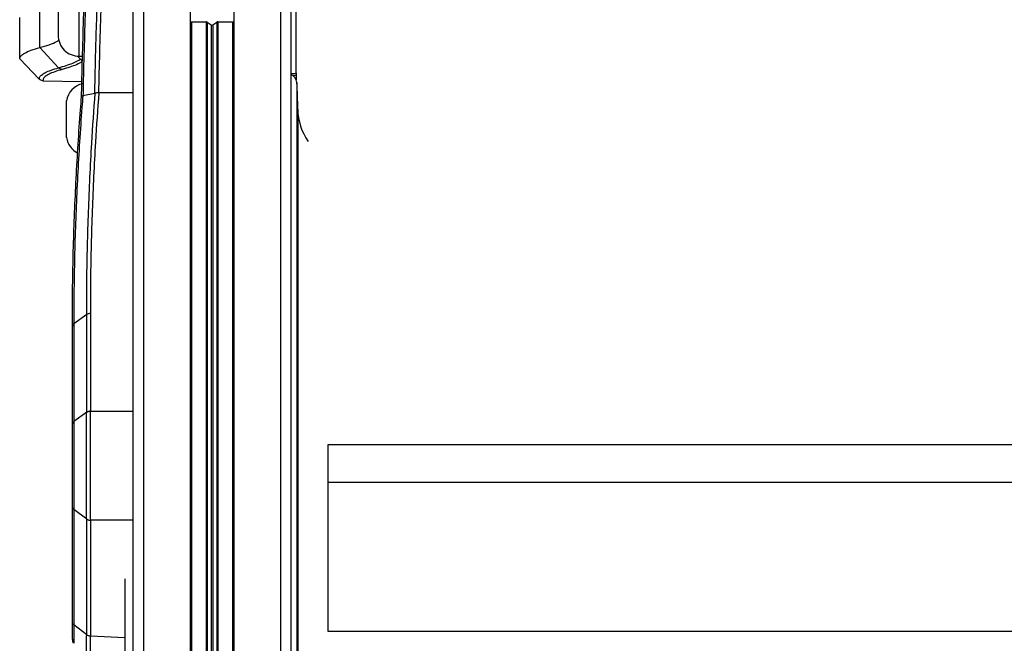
# Model space of a CAD drawing. Header units: millimetres. Extents: x 0 to 420, y 0 to 297.
# Tile 58 of 69: x 286 to 299, y 243 to 251. Entities that reach past the tile are written whole.
import ezdxf

# ---------------------------------------------------------------- set-up
doc = ezdxf.new("R2010")
doc.units = ezdxf.units.MM

msp = doc.modelspace()

# ---------------------------------------------------------------- linework, layer by layer
at = {"color": 7, "linetype": 'Continuous', "lineweight": 25}
for p, q in [((286.68417, 250.97574), (286.68417, 251.84246)), ((287.50805, 251.86649), (287.50805, 189.78933)), ((288.1057, 251.86649), (288.1057, 189.78933)), ((288.66621, 251.86649), (288.66621, 189.78933)), ((289.26386, 251.86649), (289.26386, 189.78933)), ((287.37299, 251.77099), (287.37299, 189.69383)), ((289.39892, 251.77099), (289.39892, 189.72822)), ((289.46645, 250.47679), (289.46645, 251.83082)), ((286.17958, 250.80464), (286.17958, 251.51934)), ((286.41352, 251.57234), (286.41352, 250.96455)), ((285.92107, 250.66148), (285.92107, 251.18906)), ((288.1057, 251.13639), (288.12258, 251.13589)), ((288.12258, 251.13589), (288.31144, 251.13589)), ((288.12258, 251.13589), (288.12258, 189.70458)), ((288.31144, 251.13589), (288.31144, 189.70807)), ((288.32337, 251.1324), (288.37403, 251.09663)), ((288.32337, 251.1324), (288.32337, 189.7083)), ((288.37403, 251.09663), (288.37403, 189.70923)), ((288.39789, 251.09663), (288.44854, 251.1324)), ((288.39789, 251.09663), (288.39789, 189.70968)), ((288.44854, 251.1324), (288.44854, 189.71061)), ((288.46047, 251.13589), (288.64933, 251.13589)), ((288.46047, 251.13589), (288.46047, 189.71083)), ((288.64933, 251.13589), (288.66621, 251.13639)), ((288.64933, 251.13589), (288.64933, 189.71433)), ((286.68417, 250.69443), (286.68417, 250.97574)), ((286.42054, 250.54589), (286.17958, 250.80464)), ((285.92107, 250.66053), (285.92107, 250.66147)), ((286.17175, 250.40094), (285.92107, 250.66053)), ((286.6643, 250.69512), (286.72526, 250.62975)), ((286.68417, 250.69443), (286.72692, 250.69443)), ((289.39892, 250.4747), (289.46645, 250.47679)), ((289.46645, 250.44603), (289.4236, 250.44603)), ((289.46645, 250.47679), (289.46645, 250.44603)), ((289.46645, 250.44603), (289.46645, 250.39166)), ((286.21912, 250.38036), (286.21917, 250.38036)), ((286.21917, 250.38036), (286.71864, 250.37164)), ((289.47465, 250.35762), (289.47465, 188.34251)), ((286.88334, 250.21779), (286.73202, 250.18607)), ((286.8893, 250.21962), (286.88334, 250.21779)), ((286.93176, 250.22708), (286.93593, 250.22723)), ((286.93593, 250.22723), (287.37299, 250.23003)), ((286.5221, 249.64997), (286.5221, 250.12268)), ((286.73202, 250.18607), (286.73053, 250.1858)), ((289.48622, 250.01532), (289.48622, 188.34237)), ((286.77978, 247.38369), (286.61452, 247.26397)), ((286.77978, 246.13), (286.77978, 247.38369)), ((286.82681, 247.39817), (286.82681, 246.14448)), ((286.59638, 247.23285), (286.59638, 247.232)), ((286.59638, 245.97914), (286.59638, 247.232)), ((286.61452, 247.26397), (286.61452, 247.26312)), ((286.61452, 247.26312), (286.61452, 246.01028)), ((286.77978, 246.13), (286.61452, 246.01028)), ((286.8268, 246.14379), (287.37299, 246.14322)), ((289.87164, 245.71128), (289.87164, 245.23377)), ((326.20334, 245.71128), (289.87164, 245.71128)), ((289.87164, 245.23377), (326.20334, 245.23377)), ((289.87164, 245.23377), (289.87164, 243.3237)), ((286.59638, 243.43488), (286.59638, 244.91639)), ((286.77978, 244.75852), (286.61452, 244.88382)), ((286.61452, 244.88382), (286.61452, 243.40234)), ((286.77978, 243.27704), (286.77978, 244.75852)), ((286.8268, 244.74402), (286.82681, 244.74348)), ((287.37299, 244.74345), (286.8268, 244.74402)), ((286.82681, 244.74348), (286.82681, 243.26166)), ((287.26758, 243.99174), (287.26758, 191.49215)), ((286.77978, 243.27704), (286.61452, 243.40234)), ((286.82681, 243.26166), (286.8268, 243.26122)), ((286.8268, 243.26122), (287.26758, 243.23992)), ((289.87164, 243.3237), (326.20334, 243.3237))]:
    msp.add_line(p, q, dxfattribs=at)
for centre, radius, start, end in [((288.3118, 251.115), 0.02089, 56.382202, 90.998035), ((288.38596, 251.11497), 0.02188, 236.953318, 303.046682), ((288.46011, 251.115), 0.02089, 89.001965, 123.617798), ((286.68365, 250.96455), 0.27012, 180, 270.112022), ((289.3395, 250.33993), 0.1363, 7.457615, 64.154174), ((286.78879, 250.07975), 0.27012, 103.726552, 170.854668), ((284.41621, 250.01524), 5.07001, 0.000875, 3.872096), ((290.22224, 250.02417), 0.73607, 180.688615, 214.961159), ((286.78879, 249.6929), 0.27012, 189.145332, 242.453663), ((286.63568, 247.22993), 0.03935, 122.521584, 176.988807), ((286.82665, 246.05965), 0.08415, 89.896619, 123.856146), ((286.82685, 244.8256), 0.08158, 234.756966, 269.969857), ((286.82761, 243.34337), 0.08215, 234.387513, 269.438496), ((286.66391, 243.20944), 0.06753, 179.999718, 215.149531)]:
    msp.add_arc(centre, radius, start, end, dxfattribs=at)
for points, knots in [([(286.71433, 250.17871), (286.71558, 250.23668), (286.72034, 250.45675), (286.73045, 250.85067), (286.74681, 251.37451), (286.76708, 251.91326), (286.79182, 252.46258), (286.82108, 253.02325), (286.84531, 253.4008), (286.85785, 253.59605)], [0, 0, 0, 0, 0.05485942, 0.20824538, 0.3616315, 0.5223732, 0.67789741, 0.83342212, 1, 1, 1, 1]), ([(286.87485, 253.59868), (286.86231, 253.40203), (286.83806, 253.02176), (286.8088, 252.45705), (286.78408, 251.90377), (286.76382, 251.36112), (286.74749, 250.83348), (286.73766, 250.4469), (286.73308, 250.23471), (286.73202, 250.18607)], [0, 0, 0, 0, 0.16811617, 0.32508602, 0.48205543, 0.64429853, 0.79912299, 0.95394733, 1, 1, 1, 1]), ([(286.88334, 250.21779), (286.88628, 250.3464), (286.89214, 250.60363), (286.90332, 251.00437), (286.91649, 251.41481), (286.93365, 251.88026), (286.95513, 252.37904), (286.98155, 252.90992), (287.00192, 253.2511), (287.01213, 253.42218)], [0, 0, 0, 0, 0.12808661, 0.25617325, 0.38634783, 0.51652245, 0.68942454, 0.8442607, 1, 1, 1, 1]), ([(287.06007, 253.42031), (287.0499, 253.24927), (287.02956, 252.90719), (287.00316, 252.37492), (286.97981, 251.83099), (286.95997, 251.27952), (286.94393, 250.74372), (286.93547, 250.39695), (286.93176, 250.22712), (286.93176, 250.22708)], [0, 0, 0, 0, 0.15631003, 0.3126199, 0.48667498, 0.65766946, 0.82896324, 0.9999575, 1, 1, 1, 1]), ([(286.17958, 250.80464), (286.22084, 250.81717), (286.30516, 250.84277), (286.38525, 250.87486), (286.41702, 250.89455), (286.42654, 250.90045)], [0, 0, 0, 0, 0.40166083, 0.82082899, 1, 1, 1, 1]), ([(285.92107, 250.66148), (285.92441, 250.67438), (285.93083, 250.69917), (285.98292, 250.73578), (286.06093, 250.77082), (286.14073, 250.79357), (286.17958, 250.80464)], [0, 0, 0, 0, 0.26022739, 0.50007261, 0.75663822, 1, 1, 1, 1]), ([(286.42054, 250.54589), (286.4867, 250.5656), (286.60832, 250.60182), (286.67089, 250.64003), (286.69943, 250.65745)], [0, 0, 0, 0, 0.543931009, 1, 1, 1, 1]), ([(286.72515, 250.62556), (286.70215, 250.61184), (286.64426, 250.57731), (286.53281, 250.54457), (286.46563, 250.52484)], [0, 0, 0, 0, 0.39730823, 1, 1, 1, 1]), ([(286.17176, 250.40093), (286.17242, 250.40777), (286.17413, 250.42545), (286.19746, 250.45363), (286.247, 250.48515), (286.319, 250.51607), (286.38665, 250.53594), (286.42054, 250.54589)], [0, 0, 0, 0, 0.13591904, 0.35154592, 0.56796445, 0.78358583, 1, 1, 1, 1]), ([(286.46563, 250.52484), (286.43214, 250.51496), (286.36503, 250.49515), (286.29371, 250.46439), (286.24454, 250.43294), (286.22143, 250.40486), (286.2198, 250.38719), (286.21917, 250.38036)], [0, 0, 0, 0, 0.215566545, 0.431926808, 0.64749305, 0.863851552, 1, 1, 1, 1]), ([(286.21912, 250.38036), (286.21031, 250.38152), (286.19392, 250.38367), (286.17885, 250.39387), (286.17264, 250.40006), (286.17176, 250.40093)], [0, 0, 0, 0, 0.49982997, 0.92959309, 1, 1, 1, 1]), ([(286.77978, 247.38369), (286.78031, 247.53004), (286.78189, 247.9691), (286.80009, 248.70115), (286.8381, 249.50001), (286.87281, 250.00613), (286.88928, 250.21943), (286.8893, 250.21962)], [0, 0, 0, 0, 0.15486045, 0.46459041, 0.77432041, 0.99979929, 1, 1, 1, 1]), ([(286.93593, 250.22723), (286.92069, 250.0157), (286.88437, 249.51159), (286.84735, 248.71471), (286.82891, 247.98317), (286.82733, 247.54442), (286.82681, 247.39817)], [0, 0, 0, 0, 0.22433869, 0.53460502, 0.84487137, 1, 1, 1, 1]), ([(286.93176, 250.22708), (286.92524, 250.22652), (286.91221, 250.22541), (286.89819, 250.22272), (286.89153, 250.2204), (286.8893, 250.21962)], [0, 0, 0, 0, 0.39955767, 0.79806579, 1, 1, 1, 1]), ([(286.59638, 247.23285), (286.59728, 247.42529), (286.59956, 247.91053), (286.61776, 248.54241), (286.65103, 249.27465), (286.68233, 249.77129), (286.70983, 250.12139), (286.71433, 250.17871)], [0, 0, 0, 0, 0.19601806, 0.49428855, 0.64339354, 0.94161219, 1, 1, 1, 1]), ([(286.73053, 250.1858), (286.73053, 250.18579), (286.72659, 250.13623), (286.70011, 249.79396), (286.66908, 249.30523), (286.63588, 248.57318), (286.61768, 247.94147), (286.61542, 247.45635), (286.61452, 247.26397)], [0, 0, 0, 0, 0.00001442, 0.050893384, 0.351485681, 0.501777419, 0.802421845, 1, 1, 1, 1]), ([(286.73053, 250.1858), (286.72628, 250.18498), (286.71726, 250.18324), (286.71426, 250.18061), (286.71426, 250.17902), (286.71433, 250.17873), (286.71433, 250.17871)], [0, 0, 0, 0, 0.42072111, 0.89458838, 0.9925788, 1, 1, 1, 1]), ([(286.77977, 244.75898), (286.77959, 244.78032), (286.77906, 244.84153), (286.77832, 244.95783), (286.77767, 245.10837), (286.77727, 245.27057), (286.77713, 245.44165), (286.77729, 245.62063), (286.77774, 245.79294), (286.77846, 245.95105), (286.77917, 246.05936), (286.77965, 246.11561), (286.77977, 246.12953)], [0, 0, 0, 0, 0.05828549, 0.16715566, 0.27917508, 0.38802937, 0.50003474, 0.61900413, 0.74212958, 0.85106587, 0.96315761, 1, 1, 1, 1]), ([(286.77977, 246.12953), (286.77977, 246.12968), (286.77977, 246.12984), (286.77978, 246.13), (286.77978, 246.13)], [0, 0, 0, 0, 0.99372571, 1, 1, 1, 1]), ([(286.8268, 246.14379), (286.82666, 246.12959), (286.82608, 246.07278), (286.82521, 245.9622), (286.82432, 245.80188), (286.82377, 245.62513), (286.82357, 245.44312), (286.82374, 245.26734), (286.82422, 245.10229), (286.82502, 244.94787), (286.82592, 244.82887), (286.82658, 244.76581), (286.8268, 244.74402)], [0, 0, 0, 0, 0.036836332, 0.147346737, 0.257856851, 0.378909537, 0.49996205, 0.610399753, 0.720837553, 0.831279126, 0.941720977, 1, 1, 1, 1]), ([(286.82681, 246.14448), (286.82681, 246.14441), (286.82681, 246.14418), (286.8268, 246.14395), (286.8268, 246.14379)], [0, 0, 0, 0, 0.34128569, 1, 1, 1, 1]), ([(286.59638, 244.91639), (286.59638, 244.98326), (286.59638, 245.08579), (286.59638, 245.29239), (286.59638, 245.512), (286.59638, 245.77102), (286.59638, 245.90977), (286.59638, 245.97914)], [0, 0, 0, 0, 0.22055615, 0.33820298, 0.55867094, 0.77936626, 1, 1, 1, 1]), ([(286.61452, 246.01028), (286.61452, 246.01028), (286.61448, 245.97657), (286.6144, 245.90369), (286.6143, 245.78218), (286.61424, 245.65126), (286.61419, 245.47023), (286.61422, 245.23895), (286.61435, 245.02595), (286.61448, 244.91822), (286.61452, 244.88383), (286.61452, 244.88382)], [0, 0, 0, 0, 0.00000327, 0.1105476, 0.22109252, 0.33165345, 0.44221475, 0.66232878, 0.88239995, 0.99999673, 1, 1, 1, 1]), ([(286.77978, 244.75852), (286.77978, 244.75852), (286.77977, 244.75867), (286.77977, 244.75882), (286.77977, 244.75898)], [0, 0, 0, 0, 0.00627429, 1, 1, 1, 1]), ([(286.59638, 243.21903), (286.59638, 243.21643), (286.59638, 243.20588), (286.59638, 243.27292), (286.59638, 243.3809), (286.59638, 243.43488)], [0, 0, 0, 0, 0.14041177, 0.57026585, 1, 1, 1, 1]), ([(286.61452, 243.40234), (286.61452, 243.40234), (286.61448, 243.37002), (286.6144, 243.31097), (286.6143, 243.24026), (286.61424, 243.19341), (286.6142, 243.16289), (286.61422, 243.17079), (286.61422, 243.17392)], [0, 0, 0, 0, 0.00000634, 0.21472271, 0.42944023, 0.64418883, 0.85893816, 1, 1, 1, 1]), ([(286.7772, 242.98808), (286.77719, 242.98758), (286.77713, 242.98277), (286.77731, 243.00385), (286.77774, 243.05349), (286.77846, 243.13382), (286.77917, 243.21158), (286.77965, 243.26369), (286.77977, 243.27658)], [0, 0, 0, 0, 0.02697346, 0.25851029, 0.4981356, 0.71014614, 0.92829778, 1, 1, 1, 1]), ([(286.77977, 243.27658), (286.77977, 243.27673), (286.77977, 243.27688), (286.77978, 243.27704), (286.77978, 243.27704)], [0, 0, 0, 0, 0.99372571, 1, 1, 1, 1]), ([(286.77978, 243.27704), (286.78536, 243.27352), (286.79453, 243.26773), (286.81116, 243.26292), (286.82136, 243.2621), (286.82681, 243.26166)], [0, 0, 0, 0, 0.419604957, 0.689913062, 1, 1, 1, 1]), ([(286.8268, 243.26122), (286.82666, 243.24805), (286.82608, 243.19593), (286.82521, 243.11621), (286.82433, 243.0347), (286.82378, 242.9828), (286.82357, 242.96095), (286.82364, 242.96585), (286.82365, 242.96636)], [0, 0, 0, 0, 0.07163142, 0.28346734, 0.5014461, 0.73281334, 0.97227397, 1, 1, 1, 1])]:
    msp.add_open_spline(points, degree=3, knots=knots, dxfattribs=at)
for points in [[(286.46563, 250.52484), (286.46144, 250.52525), (286.45306, 250.52608), (286.44105, 250.53049), (286.42987, 250.53691), (286.42365, 250.5429), (286.42054, 250.54589)], [(286.77978, 247.38369), (286.78297, 247.38576), (286.78937, 247.3899), (286.801, 247.39433), (286.81358, 247.39736), (286.8224, 247.3979), (286.82681, 247.39817)], [(286.61452, 247.26397), (286.61181, 247.26178), (286.60638, 247.25739), (286.60076, 247.24966), (286.59707, 247.24142), (286.59661, 247.23571), (286.59638, 247.23286)], [(286.77978, 246.13), (286.78297, 246.13207), (286.78937, 246.13621), (286.801, 246.14064), (286.81358, 246.14367), (286.8224, 246.14421), (286.82681, 246.14448)], [(286.61452, 246.01028), (286.61181, 246.00809), (286.60638, 246.0037), (286.60076, 245.99596), (286.59707, 245.98771), (286.59661, 245.98199), (286.59638, 245.97914)], [(286.61452, 244.88382), (286.61181, 244.88612), (286.60638, 244.89071), (286.60076, 244.8988), (286.59707, 244.90743), (286.59661, 244.9134), (286.59638, 244.91639)], [(286.77978, 244.75852), (286.78297, 244.75636), (286.78937, 244.75205), (286.801, 244.74745), (286.81358, 244.7443), (286.8224, 244.74375), (286.82681, 244.74348)], [(286.61452, 243.40234), (286.61181, 243.40464), (286.60638, 243.40922), (286.60076, 243.4173), (286.59707, 243.42593), (286.59661, 243.4319), (286.59638, 243.43488)]]:
    msp.add_open_spline(points, degree=3, dxfattribs=at)

doc.saveas('drawing.dxf')
